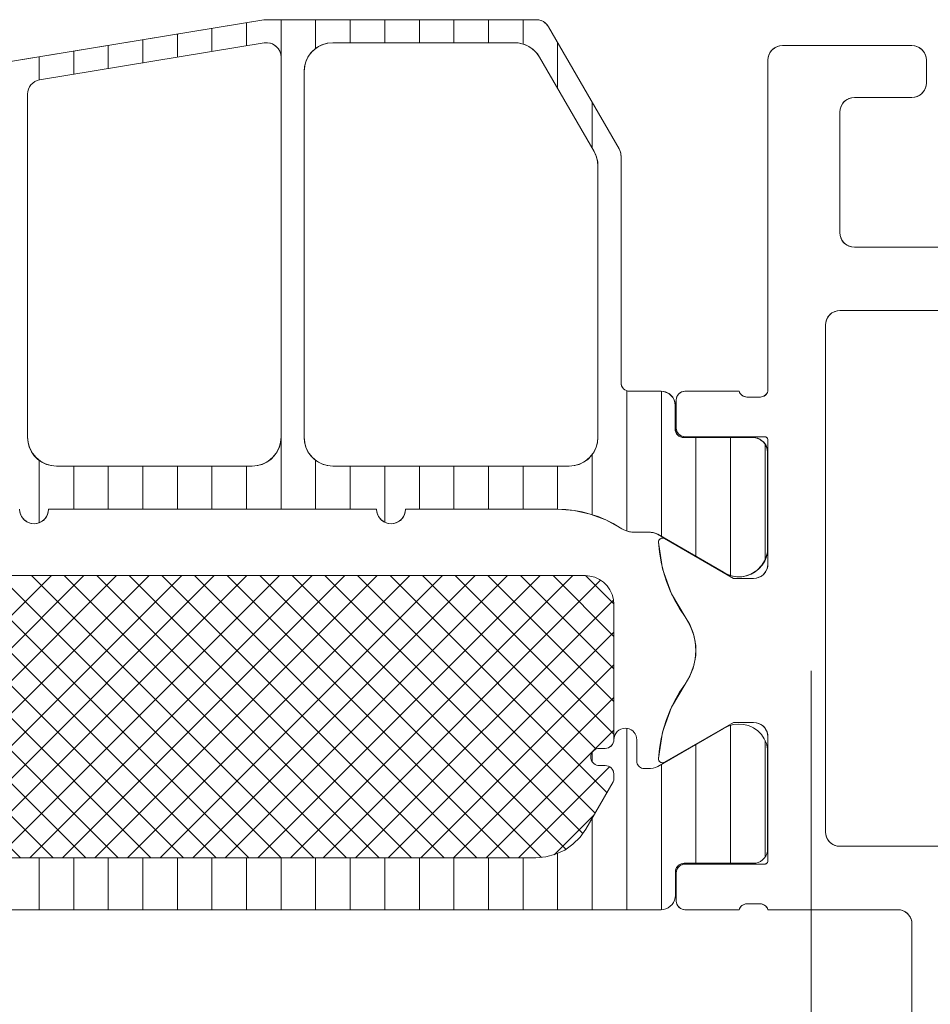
# Model space of a CAD drawing. Header units: metres. Extents: x 69 to 122.5, y -21.4 to -4.6.
# Tile 236 of 250: x 83.02 to 83.146, y -8.654 to -8.517. Entities that reach past the tile are written whole.
import ezdxf

# ---------------------------------------------------------------- set-up
doc = ezdxf.new("R2010")
doc.units = ezdxf.units.M
doc.header["$LTSCALE"] = 0.02
doc.layers.add('032_Metallarbeiten-Fenster', color=7, linetype='Continuous', lineweight=5)

msp = doc.modelspace()

# ---------------------------------------------------------------- linework, layer by layer
at = {"layer": '032_Metallarbeiten-Fenster', "color": 7, "lineweight": 13}
for p, q in [((82.94761, -8.53436), (83.05346, -8.51692)), ((83.05346, -8.51692), (83.09128, -8.51692)), ((83.09301, -8.51792), (83.10279, -8.53485)), ((83.10306, -8.53585), (83.10306, -8.56732)), ((83.10426, -8.56852), (83.10862, -8.56852)), ((83.11062, -8.57052), (83.11062, -8.57376)), ((83.11182, -8.57496), (83.12142, -8.57496)), ((83.12342, -8.57696), (83.12342, -8.59086)), ((83.06913, -8.58491), (83.02356, -8.58491)), ((83.09426, -8.58491), (83.07313, -8.58491)), ((83.10715, -8.58811), (83.10511, -8.58811)), ((83.1173, -8.59366), (83.10816, -8.58838)), ((83.12946, -8.60734), (83.12946, -10.18563))]:
    msp.add_line(p, q, dxfattribs=at)
at = {"layer": '032_Metallarbeiten-Fenster', "color": 251, "linetype": 'Continuous', "lineweight": 9, "true_color": 0x555555}
for p, q in [((83.05106, -8.52055), (83.05106, -8.51731)), ((83.05586, -8.52212), (83.05586, -8.51692)), ((83.06066, -8.52094), (83.06066, -8.51692)), ((83.06546, -8.52012), (83.06546, -8.51692)), ((83.07026, -8.52012), (83.07026, -8.51692)), ((83.07506, -8.52012), (83.07506, -8.51692)), ((83.07986, -8.52012), (83.07986, -8.51692)), ((83.08466, -8.52012), (83.08466, -8.51692)), ((83.08946, -8.5203), (83.08946, -8.51692)), ((83.04146, -8.52214), (83.04146, -8.51889)), ((83.04626, -8.52135), (83.04626, -8.5181)), ((83.03186, -8.52372), (83.03186, -8.52048)), ((83.03666, -8.52293), (83.03666, -8.51968)), ((83.09426, -8.52647), (83.09426, -8.52007)), ((83.02706, -8.52451), (83.02706, -8.52127)), ((83.02226, -8.52531), (83.02226, -8.52206)), ((83.09906, -8.53479), (83.09906, -8.52839)), ((83.10386, -8.58791), (83.10386, -8.56844)), ((83.10866, -8.58869), (83.10866, -8.56852)), ((83.05586, -8.58491), (83.05586, -8.57491)), ((83.11346, -8.59146), (83.11346, -8.57496)), ((83.11826, -8.59411), (83.11826, -8.57496)), ((83.12306, -8.59192), (83.12306, -8.57588)), ((83.09906, -8.58566), (83.09906, -8.57729)), ((83.02226, -8.58678), (83.02226, -8.57809)), ((83.02706, -8.58491), (83.02706, -8.57891)), ((83.03186, -8.58491), (83.03186, -8.57891)), ((83.03666, -8.58491), (83.03666, -8.57891)), ((83.04146, -8.58491), (83.04146, -8.57891)), ((83.04626, -8.58491), (83.04626, -8.57891)), ((83.05106, -8.58491), (83.05106, -8.57891)), ((83.06066, -8.58491), (83.06066, -8.57809)), ((83.06546, -8.58491), (83.06546, -8.57891)), ((83.07026, -8.5867), (83.07026, -8.57891)), ((83.07506, -8.58491), (83.07506, -8.57891)), ((83.07986, -8.58491), (83.07986, -8.57891)), ((83.08466, -8.58491), (83.08466, -8.57891)), ((83.08946, -8.58491), (83.08946, -8.57891)), ((83.09426, -8.58491), (83.09426, -8.57891)), ((83.01968, -8.63332), (82.98048, -8.59412)), ((83.02396, -8.59412), (82.98476, -8.63332)), ((83.0242, -8.63332), (82.985, -8.59412)), ((83.02848, -8.59412), (82.98928, -8.63332)), ((83.02873, -8.63332), (82.98953, -8.59412)), ((83.03301, -8.59412), (82.99381, -8.63332)), ((83.03325, -8.63332), (82.99405, -8.59412)), ((83.03753, -8.59412), (82.99833, -8.63332)), ((83.03778, -8.63332), (82.99858, -8.59412)), ((83.04206, -8.59412), (83.00286, -8.63332)), ((83.04231, -8.63332), (83.00311, -8.59412)), ((83.04658, -8.59412), (83.00738, -8.63332)), ((83.04683, -8.63332), (83.00763, -8.59412)), ((83.05111, -8.59412), (83.01191, -8.63332)), ((83.05136, -8.63332), (83.01216, -8.59412)), ((83.05563, -8.59412), (83.01643, -8.63332)), ((83.05588, -8.63332), (83.01668, -8.59412)), ((83.06016, -8.59412), (83.02096, -8.63332)), ((83.06041, -8.63332), (83.02121, -8.59412)), ((83.06469, -8.59412), (83.02549, -8.63332)), ((83.06493, -8.63332), (83.02573, -8.59412)), ((83.06921, -8.59412), (83.03001, -8.63332)), ((83.06946, -8.63332), (83.03026, -8.59412)), ((83.07374, -8.59412), (83.03454, -8.63332)), ((83.07398, -8.63332), (83.03478, -8.59412)), ((83.07826, -8.59412), (83.03906, -8.63332)), ((83.07851, -8.63332), (83.03931, -8.59412)), ((83.08279, -8.59412), (83.04359, -8.63332)), ((83.08304, -8.63332), (83.04384, -8.59412)), ((83.08731, -8.59412), (83.04811, -8.63332)), ((83.08756, -8.63332), (83.04836, -8.59412)), ((83.09184, -8.59412), (83.05264, -8.63332)), ((83.09202, -8.63325), (83.05289, -8.59412)), ((83.09636, -8.59412), (83.05716, -8.63332)), ((83.09542, -8.63212), (83.05741, -8.59412)), ((83.09775, -8.62992), (83.06194, -8.59412)), ((83.09945, -8.6271), (83.06646, -8.59412)), ((83.10111, -8.62423), (83.07099, -8.59412)), ((83.0996, -8.61821), (83.07551, -8.59412)), ((83.10206, -8.61614), (83.08004, -8.59412)), ((83.10206, -8.61161), (83.08456, -8.59412)), ((83.10206, -8.60708), (83.08909, -8.59412)), ((83.10206, -8.60256), (83.09362, -8.59412)), ((83.10205, -8.59803), (83.09815, -8.59412)), ((83.10023, -8.59477), (83.06169, -8.63332)), ((83.10201, -8.59752), (83.06621, -8.63332)), ((83.10206, -8.602), (83.07074, -8.63332)), ((83.10206, -8.60652), (83.07527, -8.63332)), ((83.10206, -8.61105), (83.07979, -8.63332)), ((83.11826, -8.63407), (83.11826, -8.61494)), ((83.10206, -8.61557), (83.08432, -8.63332)), ((83.10386, -8.64052), (83.10386, -8.61533)), ((83.11346, -8.63407), (83.11346, -8.61759)), ((83.12306, -8.63321), (83.12306, -8.61703)), ((83.09906, -8.61997), (83.09906, -8.61866)), ((83.10866, -8.64051), (83.10866, -8.62036)), ((83.10147, -8.62069), (83.08884, -8.63332)), ((83.09927, -8.62741), (83.0938, -8.63288)), ((83.09906, -8.64052), (83.09906, -8.62778)), ((83.09426, -8.64052), (83.09426, -8.6327)), ((83.02226, -8.64052), (83.02226, -8.63332)), ((83.02706, -8.64052), (83.02706, -8.63332)), ((83.03186, -8.64052), (83.03186, -8.63332)), ((83.03666, -8.64052), (83.03666, -8.63332)), ((83.04146, -8.64052), (83.04146, -8.63332)), ((83.04626, -8.64052), (83.04626, -8.63332)), ((83.05106, -8.64052), (83.05106, -8.63332)), ((83.05586, -8.64052), (83.05586, -8.63332)), ((83.06066, -8.64052), (83.06066, -8.63332)), ((83.06546, -8.64052), (83.06546, -8.63332)), ((83.07026, -8.64052), (83.07026, -8.63332)), ((83.07506, -8.64052), (83.07506, -8.63332)), ((83.07986, -8.64052), (83.07986, -8.63332)), ((83.08466, -8.64052), (83.08466, -8.63332)), ((83.08946, -8.64052), (83.08946, -8.63332))]:
    msp.add_line(p, q, dxfattribs=at)
at = {"layer": '032_Metallarbeiten-Fenster', "color": 7, "linetype": 'Continuous', "lineweight": 13}
for points in [[(83.01956, -8.58491), (83.0196, -8.5853), (83.01972, -8.58568), (83.0199, -8.58603), (83.02015, -8.58633), (83.02045, -8.58658), (83.0208, -8.58676), (83.02117, -8.58688), (83.02156, -8.58691), (83.02196, -8.58688), (83.02233, -8.58676), (83.02268, -8.58658), (83.02298, -8.58633), (83.02323, -8.58603), (83.02341, -8.58568), (83.02353, -8.5853), (83.02356, -8.58491), (83.06913, -8.58491), (83.06917, -8.5853), (83.06928, -8.58568), (83.06947, -8.58603), (83.06972, -8.58633), (83.07002, -8.58658), (83.07037, -8.58676), (83.07074, -8.58688), (83.07113, -8.58691), (83.07152, -8.58688), (83.0719, -8.58676), (83.07224, -8.58658), (83.07255, -8.58633), (83.0728, -8.58603), (83.07298, -8.58568), (83.07309, -8.5853), (83.07313, -8.58491), (83.09426, -8.58491), (83.09541, -8.58496), (83.09655, -8.58508), (83.09768, -8.58528), (83.09879, -8.58557), (83.09988, -8.58593), (83.10093, -8.58637), (83.10196, -8.58689), (83.10294, -8.58747), (83.10319, -8.58762), (83.10344, -8.58775), (83.10371, -8.58786), (83.10398, -8.58795), (83.10426, -8.58802), (83.10454, -8.58807), (83.10483, -8.5881), (83.10511, -8.58811), (83.10712, -8.58811), (83.10725, -8.58812), (83.10738, -8.58813), (83.10751, -8.58815), (83.10764, -8.58818), (83.10776, -8.58822), (83.10788, -8.58827), (83.108, -8.58832), (83.10812, -8.58838), (83.11726, -8.59366), (83.11816, -8.59409), (83.11913, -8.59428), (83.12013, -8.59423), (83.12108, -8.59393), (83.12193, -8.59341), (83.12262, -8.59269), (83.12311, -8.59182), (83.12338, -8.59086), (83.12338, -8.57696), (83.12334, -8.57657), (83.12323, -8.57619), (83.12304, -8.57584), (83.12279, -8.57554), (83.12249, -8.57529), (83.12214, -8.57511), (83.12177, -8.57499), (83.12138, -8.57496), (83.11178, -8.57496), (83.11154, -8.57493), (83.11132, -8.57487), (83.11111, -8.57475), (83.11093, -8.57461), (83.11078, -8.57442), (83.11067, -8.57422), (83.1106, -8.57399), (83.11058, -8.57376), (83.11058, -8.57052), (83.11054, -8.57013), (83.11043, -8.56975), (83.11024, -8.5694), (83.10999, -8.5691), (83.10969, -8.56885), (83.10934, -8.56867), (83.10897, -8.56855), (83.10858, -8.56852), (83.10426, -8.56852), (83.10402, -8.56849), (83.1038, -8.56842), (83.10359, -8.56831), (83.10341, -8.56816), (83.10326, -8.56798), (83.10315, -8.56777), (83.10308, -8.56755), (83.10306, -8.56732), (83.10306, -8.53585), (83.10305, -8.53572), (83.10304, -8.53559), (83.10302, -8.53546), (83.10299, -8.53533), (83.10295, -8.53521), (83.10291, -8.53509), (83.10285, -8.53497), (83.10279, -8.53485), (83.09301, -8.51792), (83.09287, -8.5177), (83.09269, -8.5175), (83.0925, -8.51733), (83.09228, -8.51718), (83.09205, -8.51707), (83.0918, -8.51698), (83.09154, -8.51693), (83.09128, -8.51692), (83.05346, -8.51692), (82.94761, -8.53436)], [(83.23946, -8.54852), (83.13546, -8.54852), (83.13507, -8.54848), (83.13469, -8.54836), (83.13435, -8.54818), (83.13404, -8.54793), (83.1338, -8.54763), (83.13361, -8.54728), (83.1335, -8.54691), (83.13346, -8.54652), (83.13346, -8.52972), (83.1335, -8.52933), (83.13361, -8.52895), (83.1338, -8.5286), (83.13404, -8.5283), (83.13435, -8.52805), (83.13469, -8.52787), (83.13507, -8.52775), (83.13546, -8.52772), (83.14346, -8.52772), (83.14385, -8.52768), (83.14422, -8.52756), (83.14457, -8.52738), (83.14487, -8.52713), (83.14512, -8.52683), (83.14531, -8.52648), (83.14542, -8.52611), (83.14546, -8.52572), (83.14546, -8.52252), (83.14542, -8.52213), (83.14531, -8.52175), (83.14512, -8.5214), (83.14487, -8.5211), (83.14457, -8.52085), (83.14422, -8.52067), (83.14385, -8.52055), (83.14346, -8.52052), (83.12546, -8.52052), (83.12507, -8.52055), (83.12469, -8.52067), (83.12435, -8.52085), (83.12404, -8.5211), (83.1238, -8.5214), (83.12361, -8.52175), (83.1235, -8.52213), (83.12346, -8.52252), (83.12346, -8.56852), (83.1234, -8.56868), (83.12331, -8.56883), (83.1232, -8.56897), (83.12307, -8.56909), (83.12292, -8.56918), (83.12276, -8.56925), (83.12259, -8.5693), (83.12241, -8.56932), (83.12055, -8.56932), (83.12037, -8.5693), (83.12019, -8.56926), (83.12002, -8.5692), (83.11987, -8.5691), (83.11973, -8.56898), (83.11962, -8.56884), (83.11952, -8.56868), (83.11946, -8.56852), (83.11194, -8.56852), (83.1117, -8.56854), (83.11148, -8.56861), (83.11127, -8.56872), (83.11109, -8.56887), (83.11094, -8.56905), (83.11083, -8.56926), (83.11076, -8.56948), (83.11074, -8.56972), (83.11074, -8.57364), (83.11076, -8.57387), (83.11083, -8.57409), (83.11094, -8.5743), (83.11109, -8.57448), (83.11127, -8.57463), (83.11148, -8.57474), (83.1117, -8.57481), (83.11194, -8.57484), (83.12298, -8.57484), (83.12307, -8.57484), (83.12316, -8.57487), (83.12325, -8.57492), (83.12332, -8.57498), (83.12338, -8.57505), (83.12342, -8.57513), (83.12345, -8.57522), (83.12346, -8.57532), (83.12346, -8.59252), (83.12342, -8.59291), (83.12331, -8.59328), (83.12312, -8.59363), (83.12287, -8.59393), (83.12257, -8.59418), (83.12222, -8.59436), (83.12185, -8.59448), (83.12146, -8.59452), (83.11866, -8.59452), (83.10909, -8.58899), (83.10895, -8.58893), (83.1088, -8.58892), (83.10866, -8.58894), (83.10852, -8.589), (83.1084, -8.58909), (83.10832, -8.58922), (83.10827, -8.58936), (83.10826, -8.5895), (83.1084, -8.59089), (83.10863, -8.59226), (83.10896, -8.59361), (83.10939, -8.59494), (83.1099, -8.59623), (83.1105, -8.59749), (83.11119, -8.5987), (83.11196, -8.59986), (83.1126, -8.60092), (83.11307, -8.60207), (83.11336, -8.60328), (83.11346, -8.60452), (83.11336, -8.60575), (83.11307, -8.60696), (83.1126, -8.60811), (83.11196, -8.60918), (83.11119, -8.61033), (83.1105, -8.61154), (83.1099, -8.6128), (83.10939, -8.61409), (83.10896, -8.61542), (83.10863, -8.61677), (83.1084, -8.61814), (83.10826, -8.61953), (83.10827, -8.61968), (83.10832, -8.61982), (83.1084, -8.61994), (83.10852, -8.62003), (83.10866, -8.62009), (83.1088, -8.62012), (83.10895, -8.6201), (83.10909, -8.62004), (83.11866, -8.61452), (83.12146, -8.61452), (83.12185, -8.61455), (83.12222, -8.61467), (83.12257, -8.61485), (83.12287, -8.6151), (83.12312, -8.6154), (83.12331, -8.61575), (83.12342, -8.61613), (83.12346, -8.61652), (83.12346, -8.63372), (83.12345, -8.63381), (83.12342, -8.6339), (83.12338, -8.63398), (83.12332, -8.63405), (83.12325, -8.63411), (83.12316, -8.63416), (83.12307, -8.63419), (83.12298, -8.6342), (83.11194, -8.6342), (83.1117, -8.63422), (83.11148, -8.63429), (83.11127, -8.6344), (83.11109, -8.63455), (83.11094, -8.63473), (83.11083, -8.63494), (83.11076, -8.63516), (83.11074, -8.6354), (83.11074, -8.63932), (83.11076, -8.63955), (83.11083, -8.63977), (83.11094, -8.63998), (83.11109, -8.64016), (83.11127, -8.64031), (83.11148, -8.64042), (83.1117, -8.64049), (83.11194, -8.64052), (83.11946, -8.64052), (83.11952, -8.64035), (83.11961, -8.6402), (83.11972, -8.64006), (83.11985, -8.63994), (83.12, -8.63985), (83.12016, -8.63978), (83.12033, -8.63973), (83.12051, -8.63972), (83.12237, -8.63972), (83.12255, -8.63973), (83.12272, -8.63977), (83.12289, -8.63984), (83.12305, -8.63993), (83.12318, -8.64005), (83.1233, -8.64019), (83.12339, -8.64035), (83.12346, -8.64052), (83.14146, -8.64052), (83.14185, -8.64055), (83.14222, -8.64067), (83.14257, -8.64085), (83.14287, -8.6411), (83.14312, -8.6414), (83.14331, -8.64175), (83.14342, -8.64213), (83.14346, -8.64252), (83.14346, -8.68412)], [(83.14826, -8.63172), (83.13346, -8.63172), (83.13307, -8.63168), (83.13269, -8.63156), (83.13235, -8.63138), (83.13204, -8.63113), (83.1318, -8.63083), (83.13161, -8.63048), (83.1315, -8.63011), (83.13146, -8.62972), (83.13146, -8.55932), (83.1315, -8.55893), (83.13161, -8.55855), (83.1318, -8.5582), (83.13204, -8.5579), (83.13235, -8.55765), (83.13269, -8.55747), (83.13307, -8.55735), (83.13346, -8.55732), (83.23946, -8.55732)], [(82.94886, -8.59412), (83.09806, -8.59412), (83.09806, -8.59412), (83.09875, -8.59418), (83.09943, -8.59436), (83.10006, -8.59465), (83.10063, -8.59505), (83.10112, -8.59554), (83.10152, -8.59612), (83.10182, -8.59675), (83.102, -8.59742), (83.10206, -8.59812), (83.10206, -8.61691), (83.10206, -8.61691), (83.10204, -8.61715), (83.10197, -8.61737), (83.10186, -8.61758), (83.10171, -8.61776), (83.10153, -8.61791), (83.10132, -8.61802), (83.10109, -8.61809), (83.10086, -8.61812), (83.10006, -8.61812), (83.10006, -8.61812), (83.09985, -8.61813), (83.09964, -8.61819), (83.09946, -8.61828), (83.09928, -8.6184), (83.09914, -8.61854), (83.09902, -8.61872), (83.09893, -8.6189), (83.09887, -8.61911), (83.09886, -8.61932), (83.09886, -8.61932), (83.09887, -8.61952), (83.09893, -8.61973), (83.09902, -8.61992), (83.09914, -8.62009), (83.09928, -8.62023), (83.09946, -8.62035), (83.09964, -8.62044), (83.09985, -8.6205), (83.10006, -8.62051), (83.10086, -8.62051), (83.10086, -8.62051), (83.10108, -8.62054), (83.1013, -8.6206), (83.1015, -8.6207), (83.10168, -8.62084), (83.10183, -8.62101), (83.10194, -8.62121), (83.10202, -8.62142), (83.10206, -8.62164), (83.10206, -8.62238), (83.10206, -8.62238), (83.10204, -8.62251), (83.10201, -8.62265), (83.10195, -8.62278), (83.09817, -8.62932), (83.09817, -8.62932), (83.09737, -8.63046), (83.09639, -8.63144), (83.09524, -8.63224), (83.09398, -8.63283), (83.09263, -8.63319), (83.09124, -8.63332), (82.95567, -8.63332)]]:
    msp.add_lwpolyline(points, dxfattribs=at)
at = {"layer": '032_Metallarbeiten-Fenster', "color": 7, "lineweight": 13}
for points in [[(83.09301, -8.51792), (83.09281, -8.51763), (83.09257, -8.51738), (83.09228, -8.51718), (83.09228, -8.51718), (83.09196, -8.51704), (83.09163, -8.51695), (83.09128, -8.51692)], [(83.23946, -8.54852), (83.13546, -8.54852), (83.13546, -8.54852), (83.13511, -8.54848), (83.13477, -8.54839), (83.13446, -8.54825), (83.13417, -8.54805), (83.13393, -8.5478), (83.13373, -8.54752), (83.13358, -8.5472), (83.13349, -8.54686), (83.13346, -8.54652), (83.13346, -8.52972), (83.13346, -8.52972), (83.13349, -8.52937), (83.13358, -8.52903), (83.13373, -8.52872), (83.13393, -8.52843), (83.13417, -8.52818), (83.13446, -8.52798), (83.13477, -8.52784), (83.13511, -8.52775), (83.13546, -8.52772), (83.14346, -8.52772), (83.14346, -8.52772), (83.14381, -8.52768), (83.14414, -8.52759), (83.14446, -8.52745), (83.14474, -8.52725), (83.14499, -8.527), (83.14519, -8.52672), (83.14534, -8.5264), (83.14543, -8.52606), (83.14546, -8.52572), (83.14546, -8.52252), (83.14546, -8.52252), (83.14543, -8.52217), (83.14534, -8.52183), (83.14519, -8.52152), (83.14499, -8.52123), (83.14474, -8.52098), (83.14446, -8.52078), (83.14414, -8.52064), (83.14381, -8.52055), (83.14346, -8.52052), (83.12546, -8.52052), (83.12546, -8.52052), (83.12511, -8.52055), (83.12477, -8.52064), (83.12446, -8.52078), (83.12417, -8.52098), (83.12393, -8.52123), (83.12373, -8.52152), (83.12358, -8.52183), (83.12349, -8.52217), (83.12346, -8.52252), (83.12346, -8.56852), (83.12338, -8.56871), (83.12327, -8.56888), (83.12313, -8.56903), (83.12296, -8.56916), (83.12277, -8.56925), (83.12257, -8.5693), (83.12237, -8.56932), (83.12055, -8.56932), (83.12055, -8.56932), (83.12034, -8.5693), (83.12014, -8.56925), (83.11996, -8.56916), (83.11979, -8.56903), (83.11965, -8.56888), (83.11954, -8.56871), (83.11946, -8.56852), (83.11194, -8.56852), (83.11194, -8.56852), (83.11173, -8.56853), (83.11153, -8.56859), (83.11134, -8.56868), (83.11117, -8.5688), (83.11102, -8.56894), (83.1109, -8.56912), (83.11081, -8.5693), (83.11076, -8.56951), (83.11074, -8.56972), (83.11074, -8.57364), (83.11074, -8.57364), (83.11076, -8.57384), (83.11081, -8.57405), (83.1109, -8.57424), (83.11102, -8.57441), (83.11117, -8.57455), (83.11134, -8.57467), (83.11153, -8.57476), (83.11173, -8.57482), (83.11194, -8.57484), (83.12298, -8.57484), (83.12298, -8.57484), (83.12306, -8.57484), (83.12314, -8.57486), (83.12322, -8.5749), (83.12329, -8.57495), (83.12335, -8.57501), (83.12339, -8.57508), (83.12343, -8.57515), (83.12345, -8.57523), (83.12346, -8.57532), (83.12346, -8.59252), (83.12346, -8.59252), (83.12343, -8.59286), (83.12334, -8.5932), (83.12319, -8.59352), (83.12299, -8.5938), (83.12274, -8.59405), (83.12246, -8.59425), (83.12214, -8.59439), (83.12181, -8.59448), (83.12146, -8.59452), (83.11866, -8.59452), (83.10909, -8.58899), (83.10909, -8.58899), (83.10899, -8.58894), (83.10888, -8.58892), (83.10877, -8.58892), (83.10867, -8.58893), (83.10857, -8.58897), (83.10847, -8.58903), (83.1084, -8.5891), (83.10833, -8.58919), (83.10829, -8.58929), (83.10826, -8.5894), (83.10826, -8.5895), (83.10826, -8.5895), (83.10884, -8.59316), (83.11009, -8.59665), (83.11196, -8.59986), (83.11196, -8.59986), (83.11268, -8.60108), (83.11318, -8.60241), (83.11343, -8.60381), (83.11343, -8.60522), (83.11318, -8.60662), (83.11268, -8.60795), (83.11196, -8.60918), (83.11196, -8.60918), (83.11009, -8.61238), (83.10884, -8.61587), (83.10826, -8.61953), (83.10826, -8.61953), (83.10826, -8.61964), (83.10829, -8.61974), (83.10833, -8.61984), (83.1084, -8.61993), (83.10847, -8.62), (83.10857, -8.62006), (83.10867, -8.6201), (83.10877, -8.62011), (83.10888, -8.62011), (83.10899, -8.62009), (83.10909, -8.62004), (83.11866, -8.61452), (83.12146, -8.61452), (83.12146, -8.61452), (83.12181, -8.61455), (83.12214, -8.61464), (83.12246, -8.61478), (83.12274, -8.61498), (83.12299, -8.61523), (83.12319, -8.61552), (83.12334, -8.61583), (83.12343, -8.61617), (83.12346, -8.61652), (83.12346, -8.63372), (83.12346, -8.63372), (83.12345, -8.6338), (83.12343, -8.63388), (83.12339, -8.63396), (83.12335, -8.63402), (83.12329, -8.63408), (83.12322, -8.63413), (83.12314, -8.63417), (83.12306, -8.63419), (83.12298, -8.6342), (83.11194, -8.6342), (83.11194, -8.6342), (83.11173, -8.63421), (83.11153, -8.63427), (83.11134, -8.63436), (83.11117, -8.63448), (83.11102, -8.63462), (83.1109, -8.6348), (83.11081, -8.63498), (83.11076, -8.63519), (83.11074, -8.6354), (83.11074, -8.63932), (83.11074, -8.63932), (83.11076, -8.63952), (83.11081, -8.63973), (83.1109, -8.63992), (83.11102, -8.64009), (83.11117, -8.64023), (83.11134, -8.64035), (83.11153, -8.64044), (83.11173, -8.6405), (83.11194, -8.64052), (83.11946, -8.64052), (83.11946, -8.64052), (83.11954, -8.64032), (83.11965, -8.64015), (83.11979, -8.64), (83.11996, -8.63987), (83.12014, -8.63978), (83.12034, -8.63973), (83.12055, -8.63972), (83.12237, -8.63972), (83.12237, -8.63972), (83.12257, -8.63973), (83.12277, -8.63978), (83.12296, -8.63987), (83.12313, -8.64), (83.12327, -8.64015), (83.12338, -8.64032), (83.12346, -8.64052), (83.14146, -8.64052), (83.14146, -8.64052), (83.14181, -8.64055), (83.14214, -8.64064), (83.14246, -8.64078), (83.14274, -8.64098), (83.14299, -8.64123), (83.14319, -8.64152), (83.14334, -8.64183), (83.14343, -8.64217), (83.14346, -8.64252), (83.14346, -8.68412)], [(83.10306, -8.53585), (83.10304, -8.53559), (83.10299, -8.53533), (83.10299, -8.53533), (83.10291, -8.53509), (83.10279, -8.53485)], [(83.23946, -8.55732), (83.13346, -8.55732), (83.13346, -8.55732), (83.13311, -8.55735), (83.13277, -8.55744), (83.13246, -8.55758), (83.13217, -8.55778), (83.13193, -8.55803), (83.13173, -8.55832), (83.13158, -8.55863), (83.13149, -8.55897), (83.13146, -8.55932), (83.13146, -8.62972), (83.13146, -8.62972), (83.13149, -8.63006), (83.13158, -8.6304), (83.13173, -8.63072), (83.13193, -8.631), (83.13217, -8.63125), (83.13246, -8.63145), (83.13277, -8.63159), (83.13311, -8.63168), (83.13346, -8.63172), (83.14826, -8.63172)], [(83.10306, -8.56732), (83.10307, -8.5675), (83.10312, -8.56769), (83.10319, -8.56786), (83.10329, -8.56802), (83.10341, -8.56816), (83.10341, -8.56816), (83.10359, -8.56831), (83.1038, -8.56842), (83.10402, -8.56849), (83.10426, -8.56852)], [(83.11062, -8.57052), (83.11059, -8.5702), (83.11052, -8.5699), (83.1104, -8.56961), (83.11024, -8.56934), (83.11003, -8.5691), (83.11003, -8.5691), (83.10979, -8.5689), (83.10953, -8.56873), (83.10924, -8.56861), (83.10893, -8.56854), (83.10862, -8.56852)], [(83.11062, -8.57376), (83.11063, -8.57394), (83.11068, -8.57413), (83.11075, -8.5743), (83.11085, -8.57446), (83.11097, -8.57461), (83.11097, -8.57461), (83.11115, -8.57475), (83.11136, -8.57487), (83.11158, -8.57493), (83.11182, -8.57496)], [(83.12342, -8.57696), (83.12339, -8.57664), (83.12332, -8.57634), (83.1232, -8.57605), (83.12304, -8.57578), (83.12283, -8.57554), (83.12283, -8.57554), (83.12259, -8.57534), (83.12233, -8.57517), (83.12204, -8.57505), (83.12173, -8.57498), (83.12142, -8.57496)], [(83.01956, -8.58491), (83.0196, -8.58526), (83.01969, -8.5856), (83.01983, -8.58591), (83.02003, -8.5862), (83.02028, -8.58645), (83.02056, -8.58665), (83.02088, -8.58679), (83.02122, -8.58688), (83.02156, -8.58691), (83.02156, -8.58691), (83.02191, -8.58688), (83.02225, -8.58679), (83.02256, -8.58665), (83.02285, -8.58645), (83.0231, -8.5862), (83.0233, -8.58591), (83.02344, -8.5856), (83.02353, -8.58526), (83.02356, -8.58491)], [(83.06913, -8.58491), (83.06916, -8.58526), (83.06925, -8.5856), (83.0694, -8.58591), (83.0696, -8.5862), (83.06985, -8.58645), (83.07013, -8.58665), (83.07045, -8.58679), (83.07078, -8.58688), (83.07113, -8.58691), (83.07113, -8.58691), (83.07148, -8.58688), (83.07182, -8.58679), (83.07213, -8.58665), (83.07242, -8.58645), (83.07266, -8.5862), (83.07286, -8.58591), (83.07301, -8.5856), (83.0731, -8.58526), (83.07313, -8.58491)], [(83.10294, -8.58747), (83.10093, -8.58637), (83.09879, -8.58557), (83.09879, -8.58557), (83.09655, -8.58508), (83.09426, -8.58491)], [(83.10294, -8.58747), (83.10344, -8.58775), (83.10398, -8.58795), (83.10398, -8.58795), (83.10454, -8.58807), (83.10511, -8.58811)], [(83.10816, -8.58838), (83.10792, -8.58827), (83.10768, -8.58818), (83.10768, -8.58818), (83.10742, -8.58813), (83.10715, -8.58811)], [(83.1173, -8.59366), (83.11788, -8.59397), (83.11852, -8.59418), (83.11917, -8.59428), (83.11984, -8.59427), (83.12049, -8.59416), (83.12112, -8.59393), (83.12112, -8.59393), (83.1217, -8.5936), (83.12222, -8.59319), (83.12266, -8.59269), (83.12301, -8.59213), (83.12327, -8.59151), (83.12342, -8.59086)], [(82.94886, -8.59412), (83.09806, -8.59412), (83.09806, -8.59412), (83.09875, -8.59418), (83.09943, -8.59436), (83.10006, -8.59465), (83.10063, -8.59505), (83.10112, -8.59554), (83.10152, -8.59612), (83.10182, -8.59675), (83.102, -8.59742), (83.10206, -8.59812), (83.10206, -8.61691), (83.10206, -8.61691), (83.10204, -8.61715), (83.10197, -8.61737), (83.10186, -8.61758), (83.10171, -8.61776), (83.10153, -8.61791), (83.10132, -8.61802), (83.10109, -8.61809), (83.10086, -8.61812), (83.10006, -8.61812), (83.10006, -8.61812), (83.09985, -8.61813), (83.09964, -8.61819), (83.09946, -8.61828), (83.09928, -8.6184), (83.09914, -8.61854), (83.09902, -8.61872), (83.09893, -8.6189), (83.09887, -8.61911), (83.09886, -8.61932), (83.09886, -8.61932), (83.09887, -8.61952), (83.09893, -8.61973), (83.09902, -8.61992), (83.09914, -8.62009), (83.09928, -8.62023), (83.09946, -8.62035), (83.09964, -8.62044), (83.09985, -8.6205), (83.10006, -8.62051), (83.10086, -8.62051), (83.10086, -8.62051), (83.10108, -8.62054), (83.1013, -8.6206), (83.1015, -8.6207), (83.10168, -8.62084), (83.10183, -8.62101), (83.10194, -8.62121), (83.10202, -8.62142), (83.10206, -8.62164), (83.10206, -8.62238), (83.10206, -8.62238), (83.10204, -8.62251), (83.10201, -8.62265), (83.10195, -8.62278), (83.09817, -8.62932), (83.09817, -8.62932), (83.09737, -8.63046), (83.09639, -8.63144), (83.09524, -8.63224), (83.09398, -8.63283), (83.09263, -8.63319), (83.09124, -8.63332), (82.95567, -8.63332)], [(82.9383, -8.64052), (83.10862, -8.64052), (83.10862, -8.64052), (83.10897, -8.64048), (83.1093, -8.64039), (83.10962, -8.64025), (83.1099, -8.64005), (83.11015, -8.6398), (83.11035, -8.63952), (83.1105, -8.6392), (83.11059, -8.63886), (83.11062, -8.63852), (83.11062, -8.63527), (83.11062, -8.63527), (83.11064, -8.63507), (83.11069, -8.63486), (83.11078, -8.63467), (83.1109, -8.6345), (83.11105, -8.63435), (83.11122, -8.63423), (83.11141, -8.63415), (83.11161, -8.63409), (83.11182, -8.63407), (83.12142, -8.63408), (83.12142, -8.63408), (83.12177, -8.63404), (83.1221, -8.63395), (83.12242, -8.63381), (83.1227, -8.63361), (83.12295, -8.63336), (83.12315, -8.63308), (83.1233, -8.63276), (83.12339, -8.63242), (83.12342, -8.63208), (83.12342, -8.61817), (83.12342, -8.61817), (83.12325, -8.61746), (83.12296, -8.6168), (83.12255, -8.6162), (83.12204, -8.61568), (83.12144, -8.61527), (83.12078, -8.61496), (83.12008, -8.61479), (83.11936, -8.61474), (83.11863, -8.61482), (83.11794, -8.61504), (83.1173, -8.61537), (83.10816, -8.62065), (83.10816, -8.62065), (83.10785, -8.62079), (83.10751, -8.62088), (83.10716, -8.62092), (83.10626, -8.62092), (83.10626, -8.62092), (83.10608, -8.6209), (83.10592, -8.62085), (83.10576, -8.62078), (83.10562, -8.62068), (83.10549, -8.62056), (83.10539, -8.62042), (83.10532, -8.62026), (83.10527, -8.62009), (83.10526, -8.61992), (83.10526, -8.61691), (83.10526, -8.61691), (83.10523, -8.61664), (83.10516, -8.61637), (83.10504, -8.61612), (83.10488, -8.61589), (83.10469, -8.61569), (83.10446, -8.61553), (83.10421, -8.61541), (83.10394, -8.61534), (83.10366, -8.61532), (83.10366, -8.61532), (83.10335, -8.61535), (83.10305, -8.61544), (83.10277, -8.61559), (83.10253, -8.61578), (83.10233, -8.61603), (83.10219, -8.6163), (83.1021, -8.6166), (83.10206, -8.61691), (83.10206, -8.61691), (83.10205, -8.61712), (83.10199, -8.61733), (83.1019, -8.61752), (83.10178, -8.61769), (83.10163, -8.61784), (83.10146, -8.61796), (83.10127, -8.61805), (83.10107, -8.6181), (83.10086, -8.61812), (83.10006, -8.61812), (83.10006, -8.61812), (83.09985, -8.61814), (83.09965, -8.61819), (83.09946, -8.61828), (83.09929, -8.6184), (83.09914, -8.61855), (83.09902, -8.61872), (83.09893, -8.61891), (83.09888, -8.61911), (83.09886, -8.61932), (83.09886, -8.61932), (83.09888, -8.61953), (83.09893, -8.61973), (83.09902, -8.61992), (83.09914, -8.62009), (83.09929, -8.62023), (83.09946, -8.62035), (83.09965, -8.62044), (83.09985, -8.6205), (83.10006, -8.62051), (83.10086, -8.62051), (83.10086, -8.62051), (83.10108, -8.62054), (83.1013, -8.6206), (83.1015, -8.6207), (83.10168, -8.62084), (83.10183, -8.62101), (83.10195, -8.62121), (83.10202, -8.62142), (83.10206, -8.62164), (83.10206, -8.62238), (83.10206, -8.62238), (83.10204, -8.62251), (83.10201, -8.62265), (83.10195, -8.62278), (83.09817, -8.62932), (83.09817, -8.62932), (83.09737, -8.63046), (83.09639, -8.63144), (83.09525, -8.63224), (83.09398, -8.63283), (83.09263, -8.63319), (83.09125, -8.63332), (82.95567, -8.63332)]]:
    msp.add_lwpolyline(points, dxfattribs=at)
for points in [[(83.02466, -8.57891), (83.02396, -8.57885), (83.02329, -8.57867), (83.02266, -8.57838), (83.02209, -8.57798), (83.02159, -8.57749), (83.02119, -8.57691), (83.0209, -8.57628), (83.02072, -8.57561), (83.02066, -8.57491), (83.02066, -8.52726), (83.02066, -8.52726), (83.02069, -8.52691), (83.02078, -8.52657), (83.02093, -8.52626), (83.02113, -8.52597), (83.02138, -8.52572), (83.02167, -8.52552), (83.02199, -8.52538), (83.02233, -8.52529), (83.05353, -8.52015), (83.05353, -8.52015), (83.05392, -8.52012), (83.0543, -8.52017), (83.05466, -8.52029), (83.055, -8.52048), (83.05529, -8.52073), (83.05553, -8.52103), (83.05571, -8.52137), (83.05582, -8.52174), (83.05586, -8.52212), (83.05586, -8.57491), (83.05586, -8.57491), (83.0558, -8.57561), (83.05562, -8.57628), (83.05532, -8.57691), (83.05492, -8.57749), (83.05443, -8.57798), (83.05386, -8.57838), (83.05323, -8.57867), (83.05255, -8.57885), (83.05186, -8.57891)], [(83.05906, -8.52412), (83.05912, -8.52342), (83.0593, -8.52275), (83.05959, -8.52212), (83.05999, -8.52154), (83.06049, -8.52105), (83.06106, -8.52065), (83.06169, -8.52036), (83.06236, -8.52018), (83.06306, -8.52012), (83.08828, -8.52012), (83.08828, -8.52012), (83.08897, -8.52018), (83.08965, -8.52036), (83.09028, -8.52065), (83.09085, -8.52105), (83.09134, -8.52154), (83.09174, -8.52212), (83.09932, -8.53524), (83.09932, -8.53524), (83.09962, -8.53588), (83.0998, -8.53655), (83.09986, -8.53724), (83.09986, -8.57491), (83.09986, -8.57491), (83.0998, -8.57561), (83.09962, -8.57628), (83.09932, -8.57691), (83.09892, -8.57749), (83.09843, -8.57798), (83.09786, -8.57838), (83.09723, -8.57867), (83.09655, -8.57885), (83.09586, -8.57891), (83.06306, -8.57891), (83.06306, -8.57891), (83.06236, -8.57885), (83.06169, -8.57867), (83.06106, -8.57838), (83.06049, -8.57798), (83.05999, -8.57749), (83.05959, -8.57691), (83.0593, -8.57628), (83.05912, -8.57561), (83.05906, -8.57491)]]:
    msp.add_lwpolyline(points, close=True, dxfattribs=at)
at = {"layer": '032_Metallarbeiten-Fenster', "color": 7, "linetype": 'Continuous', "lineweight": 13}
for points in [[(83.05586, -8.52212), (83.05586, -8.57491), (83.05578, -8.57569), (83.05555, -8.57644), (83.05518, -8.57714), (83.05469, -8.57774), (83.05408, -8.57824), (83.05339, -8.57861), (83.05264, -8.57884), (83.05186, -8.57891), (83.02466, -8.57891), (83.02388, -8.57884), (83.02313, -8.57861), (83.02244, -8.57824), (83.02183, -8.57774), (83.02133, -8.57714), (83.02096, -8.57644), (83.02074, -8.57569), (83.02066, -8.57491), (83.02066, -8.52726), (83.02069, -8.52691), (83.02078, -8.52657), (83.02093, -8.52626), (83.02113, -8.52597), (83.02138, -8.52572), (83.02167, -8.52552), (83.02199, -8.52538), (83.02233, -8.52529), (83.05353, -8.52015), (83.05397, -8.52012), (83.05439, -8.52019), (83.05479, -8.52035), (83.05515, -8.52059), (83.05545, -8.52091), (83.05567, -8.52128), (83.05581, -8.52169)], [(83.09986, -8.53724), (83.09986, -8.57491), (83.09978, -8.57569), (83.09955, -8.57644), (83.09918, -8.57714), (83.09869, -8.57774), (83.09808, -8.57824), (83.09739, -8.57861), (83.09664, -8.57884), (83.09586, -8.57891), (83.06306, -8.57891), (83.06228, -8.57884), (83.06153, -8.57861), (83.06084, -8.57824), (83.06023, -8.57774), (83.05973, -8.57714), (83.05936, -8.57644), (83.05914, -8.57569), (83.05906, -8.57491), (83.05906, -8.52412), (83.05914, -8.52333), (83.05936, -8.52258), (83.05973, -8.52189), (83.06023, -8.52129), (83.06084, -8.52079), (83.06153, -8.52042), (83.06228, -8.52019), (83.06306, -8.52012), (83.08828, -8.52012), (83.0888, -8.52015), (83.08931, -8.52025), (83.08981, -8.52042), (83.09028, -8.52065), (83.09071, -8.52094), (83.09111, -8.52129), (83.09145, -8.52168), (83.09174, -8.52212), (83.09932, -8.53524), (83.09945, -8.53548), (83.09955, -8.53571), (83.09965, -8.53596), (83.09972, -8.53621), (83.09978, -8.53646), (83.09982, -8.53672), (83.09985, -8.53698)]]:
    msp.add_lwpolyline(points, close=True, dxfattribs=at)

doc.saveas('drawing.dxf')
